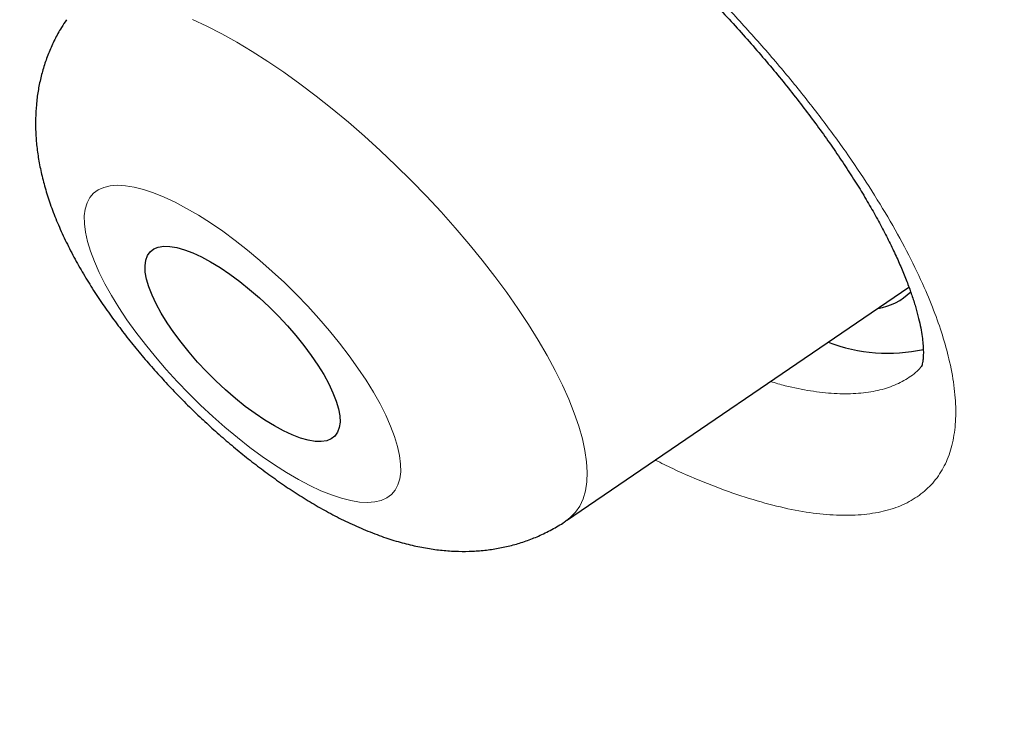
# Model space of a CAD drawing. Header units: millimetres. Extents: x 8 to 436, y 12 to 763.
# Tile 131 of 256: x 389.11 to 392.51, y 272.5 to 274.88. Entities that reach past the tile are written whole.
import ezdxf

# ---------------------------------------------------------------- set-up
doc = ezdxf.new("R2010")
doc.units = ezdxf.units.MM

msp = doc.modelspace()

# ---------------------------------------------------------------- linework, layer by layer
at = {"color": 7, "linetype": 'Continuous', "lineweight": 30}
msp.add_line((390.9969, 273.1535), (392.1778, 273.9582), dxfattribs=at)
at = {"color": 252, "linetype": 'Continuous', "lineweight": 0, "flags": 128}
for points in [[(389.7077, 274.8817), (389.7571, 274.8586), (389.8081, 274.8325), (389.8603, 274.8034), (389.9136, 274.7714), (389.9677, 274.7367), (390.0226, 274.6995), (390.078, 274.6597), (390.1337, 274.6177), (390.1894, 274.5734), (390.245, 274.5272), (390.3003, 274.4792), (390.355, 274.4295), (390.409, 274.3783), (390.462, 274.3259), (390.5139, 274.2724), (390.5645, 274.218), (390.6135, 274.163), (390.6608, 274.1074), (390.7062, 274.0517), (390.7496, 273.9958), (390.7908, 273.9401), (390.8296, 273.8848), (390.8659, 273.83), (390.8995, 273.776), (390.9304, 273.723), (390.9584, 273.6712), (390.9834, 273.6207), (391.0053, 273.5717), (391.024, 273.5245), (391.0395, 273.4792), (391.0517, 273.4359), (391.0606, 273.3949), (391.0661, 273.3563), (391.0682, 273.3202), (391.067, 273.2868), (391.0623, 273.2562), (391.0542, 273.2285), (391.0428, 273.2037), (391.0281, 273.1821), (391.0101, 273.1637), (390.9969, 273.1535)], [(390.4042, 273.4432), (390.3907, 273.479), (390.374, 273.5166), (390.3542, 273.5556), (390.3316, 273.596), (390.3062, 273.6374), (390.2781, 273.6795), (390.2476, 273.7222), (390.2148, 273.7651), (390.1799, 273.808), (390.1432, 273.8506), (390.1049, 273.8927), (390.0652, 273.934), (390.0243, 273.9742), (389.9826, 274.0131), (389.9402, 274.0505), (389.8974, 274.0861), (389.8546, 274.1198), (389.8119, 274.1512), (389.7696, 274.1802), (389.728, 274.2066), (389.6873, 274.2303), (389.6478, 274.2512), (389.6098, 274.269), (389.5734, 274.2837), (389.5389, 274.2952), (389.5065, 274.3034), (389.4764, 274.3083), (389.4488, 274.3098), (389.4239, 274.3079), (389.4017, 274.3027), (389.3825, 274.2941), (389.3664, 274.2823), (389.3534, 274.2673), (389.3437, 274.2491), (389.3373, 274.228), (389.3343, 274.204), (389.3346, 274.1773), (389.3382, 274.148), (389.3452, 274.1163), (389.3555, 274.0825), (389.3691, 274.0467), (389.3858, 274.0091), (389.4055, 273.9701), (389.4281, 273.9297), (389.4536, 273.8883), (389.4816, 273.8462), (389.5122, 273.8035), (389.5449, 273.7606), (389.5798, 273.7177), (389.6165, 273.6751), (389.6548, 273.633), (389.6945, 273.5917), (389.7354, 273.5515), (389.7772, 273.5126), (389.8195, 273.4752), (389.8623, 273.4396), (389.9051, 273.4059), (389.9479, 273.3745), (389.9901, 273.3455), (390.0317, 273.3191), (390.0724, 273.2954), (390.1119, 273.2745), (390.1499, 273.2567), (390.1863, 273.242), (390.2208, 273.2305), (390.2532, 273.2223), (390.2833, 273.2174), (390.3109, 273.2159), (390.3359, 273.2178), (390.358, 273.223), (390.3772, 273.2316), (390.3933, 273.2434), (390.4063, 273.2584), (390.416, 273.2766), (390.4224, 273.2977), (390.4255, 273.3217), (390.4252, 273.3484), (390.4215, 273.3777), (390.4145, 273.4094), (390.4042, 273.4432)]]:
    msp.add_lwpolyline(points, dxfattribs=at)
at = {"color": 7, "linetype": 'Continuous', "lineweight": 30, "flags": 128}
msp.add_lwpolyline([(389.5568, 273.9598), (389.549, 273.9864), (389.5446, 274.0108), (389.5437, 274.0326), (389.5461, 274.0516), (389.552, 274.0677), (389.5613, 274.0807), (389.5738, 274.0903), (389.5895, 274.0967), (389.6082, 274.0996), (389.6296, 274.099), (389.6536, 274.095), (389.6799, 274.0876), (389.7083, 274.0769), (389.7385, 274.0629), (389.7701, 274.0459), (389.8028, 274.0259), (389.8363, 274.0033), (389.8703, 273.9782), (389.9043, 273.9508), (389.9381, 273.9216), (389.9713, 273.8907), (390.0036, 273.8585), (390.0346, 273.8253), (390.064, 273.7915), (390.0915, 273.7574), (390.1169, 273.7233), (390.1398, 273.6897), (390.1601, 273.6568), (390.1774, 273.625), (390.1918, 273.5946), (390.2029, 273.5659), (390.2107, 273.5393), (390.2151, 273.5149), (390.2161, 273.4931), (390.2136, 273.4741), (390.2077, 273.458), (390.1984, 273.445), (390.1859, 273.4353), (390.1702, 273.429), (390.1516, 273.4261), (390.1301, 273.4267), (390.1061, 273.4307), (390.0798, 273.4381), (390.0514, 273.4488), (390.0213, 273.4628), (389.9897, 273.4798), (389.957, 273.4998), (389.9234, 273.5224), (389.8895, 273.5475), (389.8554, 273.5749), (389.8216, 273.6041), (389.7884, 273.635), (389.7561, 273.6672), (389.7251, 273.7004), (389.6957, 273.7342), (389.6682, 273.7683), (389.6428, 273.8023), (389.6199, 273.836), (389.5997, 273.8689), (389.5823, 273.9007), (389.568, 273.9311), (389.5568, 273.9598)], dxfattribs=at)
at = {"color": 7, "linetype": 'Continuous', "lineweight": 30}
for centre, radius, start, end in [((392.0387, 274.0883), 0.2057, 278.9249, 314.9694), ((392.1055, 274.3108), 0.5801, 249.1949, 282.1893)]:
    msp.add_arc(centre, radius, start, end, dxfattribs=at)
at = {"color": 252, "linetype": 'Continuous', "lineweight": 0}
for points, knots in [([(331.0196, 326.5382), (331.0561, 326.5794), (331.2962, 326.8504), (331.8424, 327.2486), (332.6613, 327.7245), (333.5901, 328.0813), (334.6138, 328.3299), (335.7324, 328.4665), (336.9414, 328.4913), (338.2374, 328.4042), (339.6162, 328.2054), (341.0734, 327.8956), (342.6045, 327.4757), (344.2047, 326.947), (345.8688, 326.3113), (347.5918, 325.5705), (349.3681, 324.7269), (351.1922, 323.7833), (353.0583, 322.7425), (354.9606, 321.6078), (356.8931, 320.3829), (358.8496, 319.0715), (360.8241, 317.6778), (362.8103, 316.2062), (364.802, 314.6613), (366.7929, 313.048), (368.7768, 311.3714), (370.7474, 309.6366), (372.6985, 307.8492), (374.6239, 306.0149), (376.5177, 304.1393), (378.3738, 302.2284), (380.1864, 300.2882), (381.9498, 298.3248), (383.6585, 296.3443), (385.307, 294.3531), (386.8903, 292.3573), (388.4033, 290.3632), (389.8412, 288.3772), (391.1995, 286.4055), (392.474, 284.4542), (393.6607, 282.5296), (394.7558, 280.6376), (395.7558, 278.7842), (396.6577, 276.9753), (397.4585, 275.2166), (398.1558, 273.5135), (398.7474, 271.8714), (399.2313, 270.2956), (399.6062, 268.7909), (399.8708, 267.3621), (400.0242, 266.0137), (400.066, 264.75), (399.9962, 263.5748), (399.8146, 262.4921), (399.5228, 261.5043), (399.1179, 260.6185), (398.6492, 259.8751), (398.2659, 259.4772), (398.0952, 259.3001)], [0, 0, 0, 0, 0.003203, 0.021066, 0.038929, 0.056792, 0.074655, 0.092519, 0.110382, 0.128245, 0.146108, 0.163971, 0.181834, 0.199697, 0.21756, 0.235424, 0.253287, 0.27115, 0.289013, 0.306876, 0.324739, 0.342602, 0.360465, 0.378329, 0.396192, 0.414055, 0.431918, 0.449781, 0.467644, 0.485507, 0.50337, 0.521234, 0.539097, 0.55696, 0.574823, 0.592686, 0.610549, 0.628412, 0.646275, 0.664139, 0.682002, 0.699865, 0.717728, 0.735591, 0.753454, 0.771317, 0.78918, 0.807044, 0.824907, 0.84277, 0.860633, 0.878496, 0.896359, 0.914222, 0.932085, 0.949949, 0.967812, 0.985675, 1, 1, 1, 1]), ([(331.0484, 310.1578), (330.8196, 310.778), (330.3638, 312.013), (329.8581, 313.7525), (329.4888, 315.3946), (329.268, 316.9321), (329.1925, 318.3668), (329.2629, 319.6927), (329.4748, 320.9014), (329.83, 321.9799), (330.3274, 322.9228), (330.9672, 323.73), (331.7492, 324.4017), (332.6696, 324.9354), (333.7174, 325.33), (334.8869, 325.5789), (336.1734, 325.6802), (337.5768, 325.6341), (339.0971, 325.4404), (340.7274, 325.1007), (342.4516, 324.6212), (344.2573, 324.0026), (346.137, 323.247), (348.0905, 322.3545), (350.1177, 321.3251), (352.2097, 320.1637), (354.3478, 318.883), (356.5148, 317.4911), (358.7015, 315.9936), (360.9076, 314.3905), (363.133, 312.682), (365.3683, 310.8758), (367.5947, 308.9889), (369.7933, 307.0356), (371.954, 305.0242), (374.0769, 302.9547), (376.1617, 300.8272), (378.2, 298.6511), (380.1758, 296.4453), (382.0711, 294.228), (383.877, 292.0088), (385.5934, 289.7879), (387.2203, 287.5654), (388.7511, 285.3507), (390.1756, 283.1619), (391.4788, 281.0182), (392.6555, 278.9289), (393.7022, 276.8958), (394.631, 274.9122), (395.1384, 273.6475), (395.3931, 273.0124)], [0, 0, 0, 0, 0.020985, 0.041789, 0.062502, 0.083215, 0.104018, 0.125, 0.145986, 0.166791, 0.187505, 0.208217, 0.229019, 0.25, 0.270986, 0.291791, 0.312505, 0.333217, 0.354019, 0.375, 0.395986, 0.416791, 0.437505, 0.458217, 0.479019, 0.5, 0.520986, 0.541791, 0.562505, 0.583217, 0.604019, 0.625, 0.645986, 0.666791, 0.687505, 0.708217, 0.729019, 0.75, 0.770986, 0.791791, 0.812505, 0.833217, 0.854019, 0.875, 0.895985, 0.916789, 0.937502, 0.958215, 0.979017, 1, 1, 1, 1]), ([(389.2626, 275.4594), (389.2625, 275.4597), (389.2507, 275.4944), (389.2308, 275.5614), (389.212, 275.655), (389.2041, 275.7415), (389.2073, 275.8202), (389.2219, 275.8902), (389.2474, 275.9516), (389.2836, 276.0038), (389.3303, 276.0463), (389.3874, 276.0787), (389.4544, 276.1009), (389.5306, 276.113), (389.6155, 276.1146), (389.7088, 276.1056), (389.8098, 276.0862), (389.9176, 276.0567), (390.0313, 276.0172), (390.1504, 275.9677), (390.2741, 275.9087), (390.4013, 275.8408), (390.531, 275.7645), (390.6625, 275.6801), (390.7949, 275.5881), (390.9272, 275.4895), (391.0583, 275.385), (391.1872, 275.2751), (391.3134, 275.1606), (391.4358, 275.0424), (391.5533, 274.9215), (391.6651, 274.7987), (391.7707, 274.6746), (391.8693, 274.5502), (391.9599, 274.4268), (392.0419, 274.3049), (392.115, 274.1853), (392.1787, 274.0689), (392.2293, 273.9629), (392.2683, 273.8674), (392.2976, 273.7817), (392.3209, 273.6947), (392.336, 273.6081), (392.341, 273.5235), (392.335, 273.4468), (392.3179, 273.3786), (392.2897, 273.3196), (392.2507, 273.2699), (392.2014, 273.2298), (392.142, 273.1997), (392.0727, 273.1801), (391.9941, 273.1708), (391.9069, 273.1718), (391.8118, 273.1831), (391.7091, 273.2052), (391.5997, 273.2373), (391.4843, 273.2797), (391.3853, 273.3213), (391.3235, 273.3522), (391.3033, 273.3623)], [0, 0, 0, 0, 0.000194, 0.018322, 0.036514, 0.054706, 0.072834, 0.090961, 0.109152, 0.127344, 0.145471, 0.163611, 0.181815, 0.200019, 0.218159, 0.236319, 0.254543, 0.272767, 0.290927, 0.309106, 0.327349, 0.345592, 0.363771, 0.381959, 0.400211, 0.418464, 0.436652, 0.454835, 0.473084, 0.491333, 0.509516, 0.527683, 0.545916, 0.564148, 0.582316, 0.600463, 0.618674, 0.636886, 0.655033, 0.670128, 0.685243, 0.700339, 0.718472, 0.736671, 0.754869, 0.773003, 0.791136, 0.809333, 0.827531, 0.845664, 0.863809, 0.88202, 0.90023, 0.918375, 0.936541, 0.954772, 0.973003, 0.991169, 1, 1, 1, 1]), ([(391.7006, 273.633), (391.7175, 273.6281), (391.7658, 273.6138), (391.8395, 273.5997), (391.9213, 273.5905), (391.996, 273.5904), (392.0635, 273.5991), (392.1232, 273.6162), (392.1736, 273.643), (392.2064, 273.6669), (392.2196, 273.6843), (392.2218, 273.6872)], [0, 0, 0, 0, 0.069292, 0.198485, 0.3275, 0.456974, 0.586448, 0.715462, 0.844357, 0.973711, 1, 1, 1, 1]), ([(395.3931, 273.0124), (395.6196, 272.3979), (396.0725, 271.1689), (396.5745, 269.4321), (396.9437, 267.7822), (397.1679, 266.2343), (397.2469, 264.797), (397.1792, 263.4772), (396.9664, 262.2775), (396.6079, 261.2022), (396.1054, 260.256), (395.4641, 259.4421), (394.6854, 258.7672), (393.7884, 258.2436), (392.7843, 257.8636), (391.6833, 257.6198), (390.4686, 257.5093), (389.1568, 257.5188), (388.1989, 257.6359), (387.7211, 257.6943)], [0, 0, 0, 0, 0.059647, 0.119293, 0.179195, 0.239108, 0.298754, 0.35839, 0.418037, 0.477683, 0.537584, 0.597497, 0.657143, 0.716779, 0.77332, 0.829847, 0.88658, 0.943426, 1, 1, 1, 1])]:
    msp.add_open_spline(points, degree=3, knots=knots, dxfattribs=at)
at = {"color": 7, "linetype": 'Continuous', "lineweight": 30}
for points, knots in [([(389.6973, 276.006), (389.6972, 276.006), (389.6969, 276.0057), (389.6984, 276.0067), (389.7028, 276.0085), (389.7105, 276.011), (389.7219, 276.0136), (389.7375, 276.016), (389.7569, 276.0175), (389.7801, 276.0179), (389.807, 276.0169), (389.8374, 276.0141), (389.8712, 276.0093), (389.9083, 276.0024), (389.948, 275.9932), (389.9905, 275.9817), (390.0356, 275.9678), (390.0834, 275.9513), (390.1341, 275.9321), (390.1874, 275.9101), (390.2429, 275.8855), (390.3003, 275.8582), (390.3593, 275.8284), (390.4193, 275.7962), (390.4805, 275.7617), (390.5428, 275.7247), (390.6063, 275.6853), (390.6709, 275.6434), (390.7362, 275.5993), (390.802, 275.5531), (390.8679, 275.5049), (390.9337, 275.455), (390.9992, 275.4035), (391.0643, 275.3505), (391.1291, 275.2959), (391.1934, 275.2399), (391.2569, 275.1827), (391.3195, 275.1243), (391.381, 275.065), (391.4413, 275.0048), (391.5003, 274.944), (391.5577, 274.8828), (391.6133, 274.8213), (391.667, 274.7599), (391.7188, 274.6984), (391.7685, 274.6372), (391.816, 274.5762), (391.8613, 274.5157), (391.9043, 274.4557), (391.9449, 274.3965), (391.9828, 274.3386), (392.018, 274.282), (392.0504, 274.2268), (392.0801, 274.1731), (392.1071, 274.1212), (392.1312, 274.0713), (392.1524, 274.0236), (392.1707, 273.9783), (392.1863, 273.9358), (392.1991, 273.8961), (392.2093, 273.8593), (392.2171, 273.8256), (392.2225, 273.7953), (392.2259, 273.7684), (392.2275, 273.7452), (392.2275, 273.7257), (392.2265, 273.7099), (392.2248, 273.698), (392.2228, 273.6896), (392.2212, 273.6848), (392.2203, 273.6832), (392.2206, 273.6835), (392.2206, 273.6836)], [0, 0, 0, 0, 0.002912, 0.018635, 0.033138, 0.045829, 0.059234, 0.072548, 0.085879, 0.099297, 0.112847, 0.12654, 0.140372, 0.15432, 0.168363, 0.182239, 0.196179, 0.210418, 0.224908, 0.239603, 0.254453, 0.269406, 0.284412, 0.299425, 0.314327, 0.329362, 0.34454, 0.35983, 0.375202, 0.390624, 0.406066, 0.421492, 0.436879, 0.452215, 0.467678, 0.483145, 0.498618, 0.514097, 0.529585, 0.545083, 0.560594, 0.576088, 0.591496, 0.606862, 0.622197, 0.637503, 0.652783, 0.66804, 0.683276, 0.698492, 0.713652, 0.728587, 0.74354, 0.758419, 0.77321, 0.787897, 0.802463, 0.816894, 0.831176, 0.84528, 0.859275, 0.873141, 0.886877, 0.90049, 0.914001, 0.927449, 0.940894, 0.954403, 0.968111, 0.982507, 0.997416, 1, 1, 1, 1]), ([(389.2733, 274.8806), (389.2672, 274.8718), (389.2522, 274.8498), (389.232, 274.8125), (389.2124, 274.7696), (389.1963, 274.7253), (389.1837, 274.6801), (389.1744, 274.6341), (389.1685, 274.5874), (389.1658, 274.5399), (389.1664, 274.4918), (389.1703, 274.4426), (389.1776, 274.3923), (389.1884, 274.3403), (389.203, 274.2864), (389.2218, 274.2304), (389.2448, 274.1725), (389.2717, 274.1137), (389.3021, 274.055), (389.3351, 273.9972), (389.3702, 273.9409), (389.4072, 273.8859), (389.4459, 273.8323), (389.4862, 273.7798), (389.528, 273.7285), (389.5711, 273.6783), (389.6156, 273.6292), (389.6614, 273.5812), (389.7083, 273.5345), (389.7563, 273.489), (389.8053, 273.4449), (389.8553, 273.4022), (389.9062, 273.361), (389.9581, 273.3215), (390.011, 273.2836), (390.065, 273.2474), (390.1203, 273.2131), (390.1771, 273.1808), (390.2358, 273.1506), (390.2967, 273.123), (390.357, 273.0995), (390.4153, 273.0807), (390.4702, 273.0665), (390.5232, 273.0564), (390.5744, 273.0499), (390.6243, 273.047), (390.673, 273.0475), (390.7207, 273.0513), (390.7674, 273.0584), (390.8131, 273.0689), (390.8576, 273.0827), (390.9023, 273.1002), (390.9464, 273.1222), (390.9783, 273.1403), (390.9942, 273.1519), (390.9963, 273.1535)], [0, 0, 0, 0, 0.010566, 0.02624, 0.041891, 0.057563, 0.073306, 0.089184, 0.105269, 0.121655, 0.138458, 0.155819, 0.17391, 0.192918, 0.213023, 0.234317, 0.256681, 0.279707, 0.302716, 0.325305, 0.347368, 0.368934, 0.390081, 0.410892, 0.431444, 0.451803, 0.472027, 0.492169, 0.512276, 0.532393, 0.552552, 0.572802, 0.593195, 0.613789, 0.634651, 0.655861, 0.677515, 0.699719, 0.722586, 0.746191, 0.770474, 0.792004, 0.812431, 0.831729, 0.850048, 0.867576, 0.884486, 0.900921, 0.916994, 0.932791, 0.948377, 0.963804, 0.980694, 0.99734, 1, 1, 1, 1])]:
    msp.add_open_spline(points, degree=3, knots=knots, dxfattribs=at)

doc.saveas('drawing.dxf')
